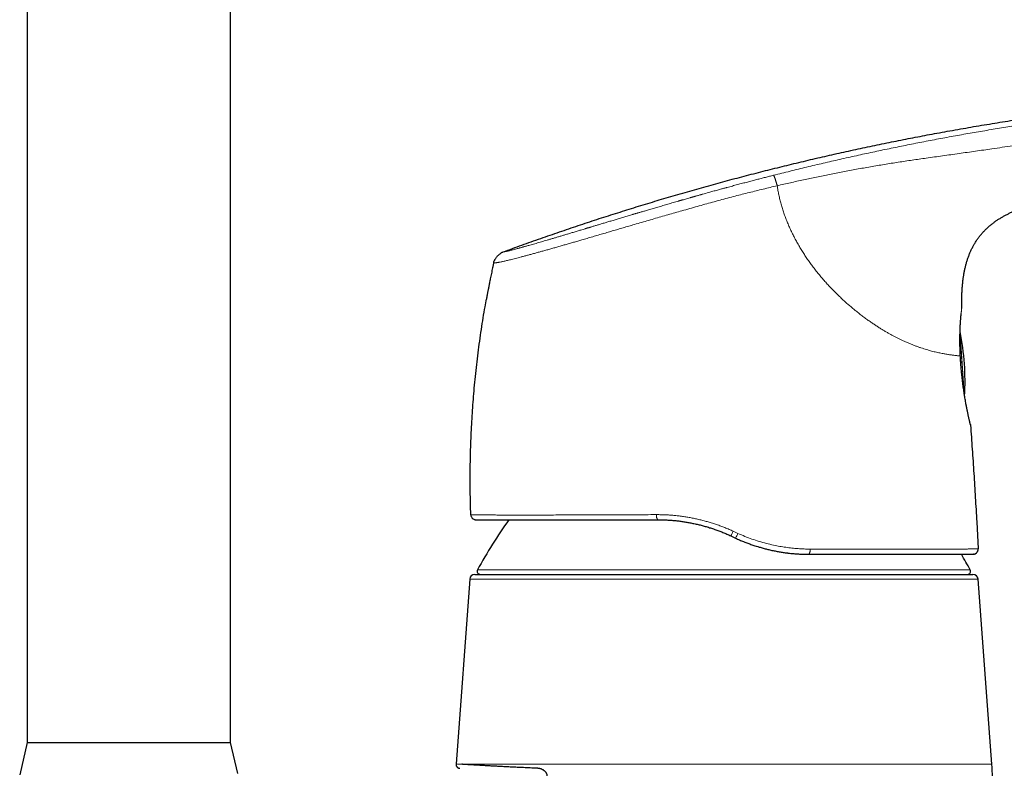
# Model space of a CAD drawing. Header units: millimetres. Extents: x 8 to 819, y 12 to 828.
# Tile 40 of 42: x 561 to 658, y 585 to 659. Entities that reach past the tile are written whole.
import ezdxf

# ---------------------------------------------------------------- set-up
doc = ezdxf.new("R2010")
doc.units = ezdxf.units.MM

msp = doc.modelspace()

# ---------------------------------------------------------------- linework, layer by layer
at = {"color": 7, "linetype": 'Continuous', "lineweight": 30}
for p, q in [((561.965, 699.987), (561.965, 587.987)), ((581.965, 587.987), (581.965, 699.987)), ((607.888, 635.19), (607.891, 635.19)), ((653.987, 630.774), (653.987, 630.765)), ((653.85, 626.021), (653.85, 626.023)), ((653.89, 625.396), (653.885, 625.399)), ((605.652, 610.399), (605.641, 610.399)), ((655.46, 609.716), (655.607, 607.043)), ((631.247, 608.323), (631.707, 608.109)), ((655.154, 606.518), (655.107, 606.516)), ((606.033, 604.537), (655.097, 604.537)), ((605.535, 604.074), (604.184, 585.873)), ((656.949, 585.841), (655.596, 604.074)), ((561.965, 587.987), (561.215, 584.787)), ((561.965, 587.987), (581.965, 587.987)), ((582.684, 584.923), (581.965, 587.987))]:
    msp.add_line(p, q, dxfattribs=at)
at = {"color": 252, "linetype": 'Continuous', "lineweight": 0}
for p, q in [((653.817, 628.167), (654.219, 622.429)), ((653.819, 628.224), (654.228, 622.368)), ((605.654, 610.399), (605.641, 610.399)), ((631.943, 608.575), (631.474, 608.789)), ((655.594, 606.9), (655.591, 606.89)), ((606.304, 604.981), (654.826, 604.981)), ((655.596, 604.074), (605.535, 604.074)), ((604.76, 585.841), (656.949, 585.841))]:
    msp.add_line(p, q, dxfattribs=at)
at = {"color": 7, "linetype": 'Continuous', "lineweight": 30, "flags": 128}
msp.add_lwpolyline([(654.839, 619.286), (654.843, 619.268), (654.848, 619.231)], dxfattribs=at)
at = {"color": 252, "linetype": 'Continuous', "lineweight": 0, "flags": 128}
msp.add_lwpolyline([(638.892, 606.516), (638.908, 606.518), (638.924, 606.525), (638.939, 606.536), (638.955, 606.55), (638.969, 606.57), (638.983, 606.592), (638.997, 606.619), (639.009, 606.649), (639.02, 606.682), (639.03, 606.719), (639.039, 606.757), (639.047, 606.798), (639.053, 606.841), (639.058, 606.886), (639.062, 606.931), (639.064, 606.978), (639.064, 607.024)], dxfattribs=at)
at = {"color": 7, "linetype": 'Continuous', "lineweight": 30}
for centre, radius, start, end in [((629.315, 623.502), 25, 356.73612, 11.37445), ((606.141, 610.416), 0.5, 206.67144, 270), ((650.202, 581.042), 50, 144.72552, 151.39505), ((655.107, 607.016), 0.5, 346.56091, 3.13374), ((610.929, 581.042), 50, 28.60495, 30.63022), ((606.033, 604.037), 0.5, 90, 175.75594), ((606.568, 604.837), 0.3, 151.39505, 270), ((654.563, 604.837), 0.3, 270, 28.60495), ((655.097, 604.037), 0.5, 4.24406, 90), ((617.059, 582.881), 40, 0.5, 4.24408)]:
    msp.add_arc(centre, radius, start, end, dxfattribs=at)
at = {"color": 252, "linetype": 'Continuous', "lineweight": 0}
for centre, radius, start, end in [((624.522, 610.301), 0.6, 169.07835, 219.97016), ((624.582, 611.86), 7.545, 332.0497, 335.98729), ((628.443, 610.056), 3.801, 329.17987, 337.06912)]:
    msp.add_arc(centre, radius, start, end, dxfattribs=at)
at = {"color": 7, "linetype": 'Continuous', "lineweight": 30}
for points, knots in [([(608.834, 636.277), (609.448, 636.502), (610.676, 636.951), (612.521, 637.605), (614.368, 638.246), (616.216, 638.871), (618.054, 639.477), (619.883, 640.065), (621.702, 640.636), (623.522, 641.191), (625.356, 641.737), (627.204, 642.271), (629.066, 642.795), (630.929, 643.304), (632.794, 643.798), (634.66, 644.279), (636.528, 644.744), (638.398, 645.196), (640.269, 645.634), (642.142, 646.057), (644.016, 646.466), (645.893, 646.862), (647.77, 647.244), (649.65, 647.612), (651.594, 647.978), (653.603, 648.341), (655.677, 648.698), (657.753, 649.04), (659.831, 649.366), (661.847, 649.666), (663.8, 649.942), (665.692, 650.196), (667.585, 650.437), (669.48, 650.666), (671.365, 650.88), (673.242, 651.08), (675.109, 651.268), (676.978, 651.443), (678.862, 651.607), (680.76, 651.76), (682.674, 651.902), (684.589, 652.032), (686.507, 652.151), (688.427, 652.257), (690.349, 652.349), (692.133, 652.42), (693.78, 652.475), (695.289, 652.513), (696.798, 652.541), (698.307, 652.556), (699.708, 652.558), (701.001, 652.549), (702.186, 652.531), (703.37, 652.505), (704.554, 652.468), (705.737, 652.421), (706.919, 652.363), (708.1, 652.295), (709.28, 652.215), (710.459, 652.123), (711.63, 652.021), (712.793, 651.908), (713.947, 651.784), (715.101, 651.65), (715.869, 651.551), (716.253, 651.501)], [0, 0, 0, 0, 0.017941, 0.035846, 0.053717, 0.071553, 0.089358, 0.106815, 0.124244, 0.141646, 0.159023, 0.176729, 0.194412, 0.212073, 0.229712, 0.247332, 0.264934, 0.282519, 0.300089, 0.317644, 0.335187, 0.352717, 0.370238, 0.38775, 0.405254, 0.424501, 0.443741, 0.462977, 0.48221, 0.501442, 0.518887, 0.536333, 0.553781, 0.571233, 0.58869, 0.605839, 0.622995, 0.640158, 0.65733, 0.674861, 0.692405, 0.70996, 0.72753, 0.745111, 0.762702, 0.7803, 0.7941, 0.807901, 0.821703, 0.835502, 0.849299, 0.860136, 0.87097, 0.881802, 0.892629, 0.903453, 0.914274, 0.925091, 0.935905, 0.946716, 0.957526, 0.968143, 0.97876, 0.989379, 1, 1, 1, 1]), ([(653.987, 630.774), (653.986, 630.915), (653.983, 631.197), (653.987, 631.62), (653.998, 632.043), (654.019, 632.465), (654.049, 632.887), (654.087, 633.278), (654.131, 633.638), (654.18, 633.966), (654.238, 634.294), (654.305, 634.619), (654.382, 634.943), (654.469, 635.26), (654.566, 635.572), (654.673, 635.878), (654.793, 636.179), (654.924, 636.474), (655.068, 636.764), (655.225, 637.047), (655.395, 637.323), (655.577, 637.591), (655.772, 637.849), (655.979, 638.098), (656.197, 638.338), (656.426, 638.566), (656.665, 638.784), (656.912, 638.991), (657.165, 639.185), (657.424, 639.369), (657.69, 639.542), (657.961, 639.706), (658.238, 639.861), (658.519, 640.008), (658.805, 640.146), (659.101, 640.28), (659.304, 640.364), (659.409, 640.407)], [0, 0, 0, 0, 0.035413, 0.070825, 0.106243, 0.141663, 0.177082, 0.212504, 0.240337, 0.268167, 0.295994, 0.323824, 0.351658, 0.37949, 0.406594, 0.433697, 0.460805, 0.487916, 0.515021, 0.542121, 0.569219, 0.596322, 0.623427, 0.650533, 0.677635, 0.704735, 0.731838, 0.758947, 0.785517, 0.812082, 0.838642, 0.865204, 0.891772, 0.918342, 0.944907, 0.971471, 1, 1, 1, 1]), ([(607.888, 635.19), (607.893, 635.211), (607.902, 635.254), (607.923, 635.323), (607.953, 635.398), (607.994, 635.481), (608.044, 635.569), (608.103, 635.659), (608.169, 635.75), (608.241, 635.837), (608.317, 635.921), (608.398, 635.999), (608.48, 636.07), (608.56, 636.132), (608.636, 636.184), (608.707, 636.224), (608.772, 636.254), (608.814, 636.27), (608.834, 636.277)], [0, 0, 0, 0, 0.042622, 0.089774, 0.144028, 0.205922, 0.274425, 0.347571, 0.423157, 0.499461, 0.575795, 0.651496, 0.724849, 0.793628, 0.855812, 0.910297, 0.957531, 1, 1, 1, 1]), ([(607.888, 635.191), (607.877, 635.138), (607.843, 634.983), (607.789, 634.731), (607.726, 634.438), (607.668, 634.16), (607.614, 633.896), (607.564, 633.651), (607.518, 633.424), (607.477, 633.215), (607.438, 633.019), (607.402, 632.836), (607.37, 632.668), (607.341, 632.516), (607.314, 632.378), (607.29, 632.252), (607.269, 632.137), (607.25, 632.034), (607.233, 631.943), (607.218, 631.863), (607.205, 631.795), (607.195, 631.742), (607.188, 631.703), (607.183, 631.675), (607.179, 631.653), (607.177, 631.644), (607.176, 631.639)], [0, 0, 0, 0, 0.043084, 0.126862, 0.206674, 0.282529, 0.354435, 0.4224, 0.482884, 0.539886, 0.59342, 0.643503, 0.690154, 0.73119, 0.769198, 0.804209, 0.836267, 0.865425, 0.891758, 0.915365, 0.936384, 0.955009, 0.967578, 0.979119, 0.989841, 1, 1, 1, 1]), ([(605.641, 610.399), (605.629, 610.787), (605.605, 611.563), (605.586, 612.727), (605.579, 613.892), (605.586, 615.057), (605.607, 616.221), (605.641, 617.363), (605.687, 618.483), (605.744, 619.58), (605.813, 620.676), (605.894, 621.771), (605.988, 622.887), (606.098, 624.024), (606.223, 625.182), (606.362, 626.339), (606.514, 627.493), (606.68, 628.646), (606.856, 629.775), (607.021, 630.773), (607.132, 631.386), (607.178, 631.639)], [0, 0, 0, 0, 0.054587, 0.109174, 0.163762, 0.218349, 0.272936, 0.327523, 0.378991, 0.430459, 0.481927, 0.533395, 0.584863, 0.63945, 0.694037, 0.748624, 0.803211, 0.857798, 0.912385, 0.963853, 1, 1, 1, 1]), ([(653.85, 626.027), (653.847, 626.091), (653.841, 626.219), (653.833, 626.405), (653.827, 626.582), (653.822, 626.748), (653.818, 626.902), (653.815, 627.044), (653.813, 627.175), (653.812, 627.296), (653.811, 627.415), (653.811, 627.531), (653.811, 627.642), (653.812, 627.744), (653.813, 627.859), (653.814, 627.99), (653.817, 628.162), (653.821, 628.354), (653.828, 628.565), (653.836, 628.768), (653.844, 628.964), (653.854, 629.152), (653.865, 629.325), (653.876, 629.484), (653.886, 629.633), (653.897, 629.779), (653.907, 629.909), (653.917, 630.026), (653.925, 630.121), (653.93, 630.177), (653.932, 630.202)], [0, 0, 0, 0, 0.036043, 0.071339, 0.104783, 0.136375, 0.166116, 0.193524, 0.219147, 0.242984, 0.265036, 0.290517, 0.313103, 0.333424, 0.353574, 0.38523, 0.416877, 0.464816, 0.512768, 0.560871, 0.609163, 0.657659, 0.706648, 0.749545, 0.794204, 0.840622, 0.888807, 0.927913, 0.968119, 1, 1, 1, 1]), ([(653.889, 625.394), (653.888, 625.415), (653.884, 625.465), (653.878, 625.549), (653.872, 625.649), (653.865, 625.762), (653.857, 625.889), (653.852, 625.978), (653.849, 626.025)], [0, 0, 0, 0, 0.099918, 0.236909, 0.395211, 0.574988, 0.776477, 1, 1, 1, 1]), ([(654.846, 619.256), (654.845, 619.258), (654.844, 619.264), (654.841, 619.279), (654.836, 619.299), (654.829, 619.326), (654.821, 619.36), (654.81, 619.404), (654.797, 619.461), (654.78, 619.533), (654.76, 619.618), (654.738, 619.714), (654.715, 619.818), (654.69, 619.928), (654.664, 620.048), (654.636, 620.177), (654.607, 620.313), (654.577, 620.457), (654.546, 620.607), (654.514, 620.764), (654.481, 620.928), (654.445, 621.112), (654.406, 621.318), (654.364, 621.549), (654.322, 621.789), (654.28, 622.037), (654.239, 622.294), (654.199, 622.558), (654.159, 622.829), (654.121, 623.106), (654.084, 623.389), (654.049, 623.677), (654.015, 623.968), (653.986, 624.244), (653.961, 624.501), (653.94, 624.74), (653.92, 624.979), (653.904, 625.198), (653.895, 625.337), (653.891, 625.396)], [0, 0, 0, 0, 0.018744, 0.037649, 0.056944, 0.076862, 0.097635, 0.119413, 0.146238, 0.174103, 0.202779, 0.232032, 0.258925, 0.285914, 0.312808, 0.339445, 0.365803, 0.391912, 0.417805, 0.443513, 0.469069, 0.494506, 0.526191, 0.557837, 0.589526, 0.621291, 0.653134, 0.68505, 0.717037, 0.749085, 0.781187, 0.813332, 0.845512, 0.877717, 0.903495, 0.929283, 0.955081, 0.980888, 1, 1, 1, 1]), ([(654.848, 619.231), (654.906, 618.439), (655.021, 616.854), (655.179, 614.475), (655.327, 612.096), (655.416, 610.509), (655.46, 609.716)], [0, 0, 0, 0, 0.25, 0.5, 0.75, 1, 1, 1, 1]), ([(605.646, 610.399), (605.646, 610.376), (605.648, 610.331), (605.664, 610.26), (605.684, 610.214), (605.694, 610.192)], [0, 0, 0, 0, 0.331081, 0.66457, 1, 1, 1, 1]), ([(605.927, 609.966), (605.929, 609.965), (605.94, 609.959), (605.958, 609.952), (605.982, 609.942), (606.006, 609.935), (606.03, 609.929), (606.053, 609.924), (606.077, 609.92), (606.091, 609.918), (606.099, 609.918)], [0, 0, 0, 0, 0.015001, 0.099233, 0.200767, 0.320942, 0.460546, 0.620063, 0.799809, 1, 1, 1, 1]), ([(606.144, 609.916), (606.145, 609.916), (606.148, 609.916), (606.17, 609.916), (606.209, 609.916), (606.265, 609.916), (606.337, 609.916), (606.424, 609.916), (606.525, 609.916), (606.636, 609.916), (606.758, 609.916), (606.893, 609.916), (607.04, 609.916), (607.201, 609.916), (607.372, 609.916), (607.554, 609.916), (607.744, 609.916), (607.946, 609.916), (608.16, 609.916), (608.385, 609.916), (608.621, 609.916), (608.87, 609.916), (609.135, 609.916), (609.417, 609.916), (609.716, 609.916), (610.027, 609.916), (610.349, 609.916), (610.684, 609.916), (611.025, 609.916), (611.372, 609.916), (611.725, 609.916), (612.088, 609.916), (612.461, 609.916), (612.844, 609.916), (613.238, 609.916), (613.641, 609.916), (614.059, 609.916), (614.49, 609.916), (614.937, 609.916), (615.394, 609.916), (615.859, 609.916), (616.335, 609.916), (616.811, 609.916), (617.286, 609.916), (617.76, 609.916), (618.241, 609.916), (618.728, 609.916), (619.221, 609.916), (619.721, 609.916), (620.228, 609.916), (620.748, 609.916), (621.282, 609.916), (621.829, 609.916), (622.38, 609.916), (622.936, 609.916), (623.497, 609.916), (623.874, 609.916), (624.063, 609.916)], [0, 0, 0, 0, 0.012258, 0.032535, 0.052774, 0.072989, 0.093192, 0.113397, 0.133623, 0.152119, 0.170569, 0.188983, 0.207372, 0.225746, 0.244114, 0.261781, 0.279394, 0.29696, 0.314491, 0.331994, 0.34948, 0.366958, 0.38465, 0.403168, 0.42164, 0.440076, 0.458488, 0.476888, 0.495287, 0.512882, 0.530478, 0.548085, 0.565711, 0.583369, 0.601067, 0.618815, 0.636417, 0.654823, 0.673236, 0.691667, 0.710127, 0.728626, 0.747175, 0.764818, 0.78245, 0.800078, 0.817712, 0.835361, 0.853034, 0.87074, 0.888505, 0.907098, 0.925672, 0.944239, 0.962809, 0.981393, 1, 1, 1, 1]), ([(624.063, 609.916), (624.192, 609.915), (624.452, 609.913), (624.845, 609.899), (625.24, 609.877), (625.638, 609.844), (625.929, 609.815), (626.088, 609.794), (626.113, 609.791)], [0, 0, 0, 0, 0.191188, 0.383018, 0.575547, 0.768832, 0.962929, 1, 1, 1, 1]), ([(626.113, 609.791), (626.114, 609.79), (626.249, 609.776), (626.519, 609.737), (626.921, 609.674), (627.322, 609.6), (627.723, 609.517), (628.126, 609.423), (628.529, 609.318), (628.874, 609.221), (629.083, 609.155), (629.159, 609.131)], [0, 0, 0, 0, 0.001213, 0.132343, 0.263293, 0.394096, 0.524784, 0.657763, 0.790685, 0.923582, 1, 1, 1, 1]), ([(629.16, 609.133), (629.19, 609.124), (629.358, 609.073), (629.657, 608.97), (630.059, 608.825), (630.457, 608.669), (630.854, 608.503), (631.116, 608.383), (631.247, 608.323)], [0, 0, 0, 0, 0.042918, 0.234576, 0.424026, 0.614719, 0.806697, 1, 1, 1, 1]), ([(631.707, 608.109), (631.841, 608.048), (632.107, 607.926), (632.51, 607.757), (632.914, 607.599), (633.32, 607.454), (633.609, 607.355), (633.764, 607.308), (633.781, 607.303)], [0, 0, 0, 0, 0.197159, 0.393164, 0.588066, 0.781919, 0.974774, 1, 1, 1, 1]), ([(633.782, 607.305), (633.865, 607.279), (634.077, 607.212), (634.419, 607.115), (634.81, 607.014), (635.205, 606.921), (635.603, 606.838), (636.004, 606.763), (636.405, 606.7), (636.695, 606.658), (636.851, 606.641), (636.873, 606.638)], [0, 0, 0, 0, 0.081136, 0.207896, 0.33465, 0.461425, 0.590548, 0.719739, 0.84903, 0.978455, 1, 1, 1, 1]), ([(636.872, 606.637), (636.895, 606.634), (637.052, 606.614), (637.339, 606.586), (637.733, 606.554), (638.122, 606.532), (638.508, 606.518), (638.764, 606.517), (638.892, 606.516)], [0, 0, 0, 0, 0.034481, 0.231139, 0.42385, 0.616189, 0.808219, 1, 1, 1, 1]), ([(638.892, 606.516), (639.079, 606.516), (639.452, 606.516), (640.006, 606.516), (640.555, 606.516), (641.098, 606.516), (641.635, 606.516), (642.165, 606.516), (642.672, 606.516), (643.156, 606.516), (643.619, 606.516), (644.076, 606.516), (644.527, 606.516), (644.971, 606.516), (645.421, 606.516), (645.876, 606.516), (646.333, 606.516), (646.782, 606.516), (647.221, 606.516), (647.651, 606.516), (648.072, 606.516), (648.471, 606.516), (648.85, 606.516), (649.208, 606.516), (649.558, 606.516), (649.898, 606.516), (650.228, 606.516), (650.56, 606.516), (650.891, 606.516), (651.219, 606.516), (651.536, 606.516), (651.84, 606.516), (652.132, 606.516), (652.411, 606.516), (652.671, 606.516), (652.912, 606.516), (653.135, 606.516), (653.346, 606.516), (653.546, 606.516), (653.734, 606.516), (653.909, 606.516), (654.07, 606.516), (654.218, 606.516), (654.355, 606.516), (654.481, 606.516), (654.595, 606.516), (654.698, 606.516), (654.791, 606.516), (654.873, 606.516), (654.944, 606.516), (655.004, 606.516), (655.05, 606.516), (655.083, 606.516), (655.104, 606.516), (655.106, 606.516), (655.107, 606.516)], [0, 0, 0, 0, 0.020056, 0.040104, 0.060154, 0.080221, 0.100315, 0.120449, 0.140443, 0.158709, 0.176974, 0.195246, 0.213534, 0.231847, 0.250193, 0.27011, 0.29001, 0.309904, 0.329804, 0.349721, 0.369665, 0.389638, 0.407927, 0.426199, 0.444463, 0.462729, 0.481004, 0.499298, 0.519305, 0.539288, 0.559258, 0.579226, 0.599204, 0.619204, 0.639277, 0.657655, 0.675998, 0.694315, 0.712616, 0.730909, 0.749203, 0.766844, 0.784432, 0.801974, 0.81948, 0.836956, 0.854413, 0.871857, 0.889545, 0.908059, 0.926517, 0.94493, 0.963307, 0.981661, 1, 1, 1, 1]), ([(655.154, 606.518), (655.159, 606.519), (655.17, 606.52), (655.187, 606.522), (655.205, 606.526), (655.223, 606.53), (655.24, 606.535), (655.256, 606.54), (655.268, 606.544), (655.281, 606.549), (655.294, 606.554), (655.311, 606.562), (655.332, 606.571), (655.353, 606.583), (655.373, 606.596), (655.392, 606.608), (655.411, 606.622), (655.43, 606.637), (655.448, 606.654), (655.465, 606.671), (655.482, 606.689), (655.502, 606.713), (655.524, 606.742), (655.546, 606.777), (655.565, 606.814), (655.58, 606.852), (655.588, 606.877), (655.591, 606.89)], [0, 0, 0, 0, 0.0887389, 0.1665393, 0.2334863, 0.2897265, 0.3355246, 0.3590712, 0.3789609, 0.3955731, 0.4095615, 0.4220063, 0.4416259, 0.4645874, 0.4817908, 0.5002905, 0.519642, 0.5403849, 0.5630136, 0.58791, 0.6153616, 0.6455822, 0.7000615, 0.7624902, 0.8331668, 0.912291, 1, 1, 1, 1]), ([(604.184, 585.873), (604.184, 585.854), (604.182, 585.817), (604.19, 585.764), (604.203, 585.715), (604.222, 585.669), (604.245, 585.628), (604.271, 585.592), (604.303, 585.556), (604.344, 585.521), (604.392, 585.491), (604.441, 585.469), (604.49, 585.453), (604.527, 585.448), (604.546, 585.446)], [0, 0, 0, 0, 0.091933, 0.179381, 0.260614, 0.334225, 0.418733, 0.487001, 0.551426, 0.649519, 0.748557, 0.822374, 0.906804, 1, 1, 1, 1]), ([(612.2, 585.446), (611.962, 585.456), (611.493, 585.477), (610.835, 585.508), (610.222, 585.537), (609.654, 585.566), (609.13, 585.592), (608.647, 585.617), (608.189, 585.642), (607.759, 585.665), (607.356, 585.687), (606.993, 585.708), (606.668, 585.727), (606.372, 585.744), (606.104, 585.76), (605.864, 585.774), (605.654, 585.787), (605.471, 585.798), (605.312, 585.807), (605.178, 585.816), (605.064, 585.823), (604.969, 585.828), (604.888, 585.833), (604.819, 585.837), (604.779, 585.84), (604.76, 585.841)], [0, 0, 0, 0, 0.064438, 0.126869, 0.187285, 0.245681, 0.302052, 0.356393, 0.408699, 0.463882, 0.516597, 0.56684, 0.614612, 0.659912, 0.705233, 0.74769, 0.787317, 0.824145, 0.858198, 0.889491, 0.916476, 0.941021, 0.963124, 0.982785, 1, 1, 1, 1]), ([(613.164, 584.592), (613.168, 584.614), (613.174, 584.658), (613.172, 584.724), (613.164, 584.784), (613.151, 584.831), (613.139, 584.867), (613.128, 584.894), (613.117, 584.918), (613.106, 584.94), (613.095, 584.96), (613.084, 584.978), (613.063, 585.013), (613.028, 585.061), (612.977, 585.118), (612.924, 585.168), (612.871, 585.212), (612.813, 585.252), (612.75, 585.292), (612.678, 585.329), (612.599, 585.363), (612.515, 585.392), (612.431, 585.415), (612.349, 585.431), (612.273, 585.441), (612.224, 585.444), (612.2, 585.446)], [0, 0, 0, 0, 0.038656, 0.075389, 0.110388, 0.143585, 0.161604, 0.178818, 0.195151, 0.210536, 0.224917, 0.238265, 0.250554, 0.303057, 0.354633, 0.404882, 0.453419, 0.499974, 0.556202, 0.616645, 0.681296, 0.750109, 0.819134, 0.883872, 0.94419, 1, 1, 1, 1])]:
    msp.add_open_spline(points, degree=3, knots=knots, dxfattribs=at)
at = {"color": 252, "linetype": 'Continuous', "lineweight": 0}
for points, knots in [([(635.458, 643.822), (636.001, 643.958), (637.086, 644.23), (638.716, 644.626), (640.347, 645.012), (641.979, 645.388), (643.604, 645.752), (645.222, 646.103), (646.833, 646.441), (648.446, 646.77), (650.071, 647.09), (651.709, 647.403), (653.358, 647.707), (655.01, 648), (656.664, 648.283), (658.311, 648.553), (659.95, 648.812), (661.581, 649.058), (663.213, 649.296), (664.303, 649.446), (664.848, 649.521)], [0, 0, 0, 0, 0.056011, 0.112011, 0.168004, 0.223993, 0.279979, 0.334963, 0.389948, 0.444935, 0.499928, 0.55593, 0.611939, 0.667953, 0.723968, 0.779981, 0.834987, 0.889989, 0.944992, 1, 1, 1, 1]), ([(665.196, 647.568), (664.507, 647.479), (663.13, 647.299), (661.069, 647.015), (659.012, 646.723), (657.104, 646.446), (655.343, 646.191), (653.727, 645.962), (652.108, 645.739), (650.57, 645.524), (649.113, 645.315), (647.739, 645.109), (646.368, 644.891), (644.999, 644.66), (643.633, 644.417), (642.292, 644.167), (640.977, 643.91), (639.687, 643.648), (638.397, 643.374), (637.107, 643.089), (636.248, 642.891), (635.818, 642.792)], [0, 0, 0, 0, 0.069893, 0.139698, 0.209425, 0.2791, 0.333864, 0.388697, 0.443625, 0.498626, 0.545327, 0.59202, 0.638662, 0.685257, 0.731879, 0.7786, 0.82275, 0.866968, 0.911231, 0.955561, 1, 1, 1, 1]), ([(608.834, 636.277), (608.834, 636.278), (608.836, 636.278), (608.84, 636.279), (608.846, 636.28), (608.855, 636.281), (608.863, 636.282), (608.872, 636.284), (608.878, 636.285), (608.883, 636.286), (608.885, 636.286), (608.888, 636.287), (608.891, 636.287), (608.898, 636.288), (608.91, 636.291), (608.929, 636.294), (608.949, 636.298), (608.972, 636.302), (608.996, 636.306), (609.022, 636.311), (609.051, 636.317), (609.082, 636.323), (609.118, 636.33), (609.161, 636.339), (609.209, 636.349), (609.264, 636.361), (609.323, 636.375), (609.386, 636.389), (609.455, 636.406), (609.533, 636.425), (609.63, 636.449), (609.75, 636.479), (609.894, 636.516), (610.049, 636.557), (610.19, 636.594), (610.309, 636.627), (610.402, 636.652), (610.499, 636.678), (610.598, 636.705), (610.7, 636.733), (610.811, 636.764), (610.933, 636.798), (611.065, 636.835), (611.203, 636.874), (611.371, 636.922), (611.574, 636.979), (611.813, 637.048), (612.064, 637.12), (612.325, 637.196), (612.595, 637.275), (612.87, 637.355), (613.151, 637.438), (613.438, 637.523), (613.736, 637.611), (614.043, 637.702), (614.357, 637.796), (614.675, 637.891), (615.006, 637.99), (615.355, 638.094), (615.725, 638.205), (616.104, 638.319), (616.493, 638.435), (616.791, 638.525), (616.994, 638.586), (617.097, 638.617), (617.202, 638.648), (617.306, 638.68), (617.412, 638.712), (617.518, 638.743), (617.687, 638.794), (617.922, 638.865), (618.242, 638.961), (618.588, 639.065), (618.96, 639.176), (619.347, 639.293), (619.751, 639.413), (620.171, 639.539), (620.599, 639.667), (621.035, 639.797), (621.366, 639.895), (621.589, 639.962), (621.702, 639.995), (621.816, 640.029), (621.929, 640.063), (622.043, 640.096), (622.158, 640.13), (622.34, 640.184), (622.591, 640.258), (622.88, 640.344), (623.142, 640.421), (623.374, 640.489), (623.606, 640.558), (623.833, 640.624), (624.147, 640.716), (624.553, 640.835), (625.061, 640.983), (625.582, 641.135), (625.954, 641.243), (626.173, 641.306), (626.236, 641.324), (626.301, 641.343), (626.367, 641.362), (626.435, 641.381), (626.504, 641.401), (626.618, 641.434), (626.781, 641.481), (627.006, 641.546), (627.172, 641.593), (627.269, 641.621), (627.283, 641.625), (627.292, 641.627), (627.301, 641.63), (627.311, 641.633), (627.322, 641.636), (627.348, 641.644), (627.395, 641.657), (627.465, 641.677), (627.548, 641.701), (627.642, 641.727), (627.748, 641.757), (627.866, 641.791), (627.991, 641.826), (628.122, 641.863), (628.223, 641.892), (628.298, 641.913), (628.344, 641.926), (628.39, 641.939), (628.432, 641.95), (628.653, 642.013), (629.005, 642.111), (629.489, 642.245), (629.917, 642.363), (630.236, 642.45), (630.449, 642.508), (630.557, 642.538), (630.666, 642.567), (630.781, 642.599), (631.026, 642.665), (631.403, 642.767), (631.901, 642.9), (632.392, 643.03), (632.87, 643.156), (633.337, 643.278), (633.788, 643.396), (634.224, 643.508), (634.646, 643.616), (635.056, 643.721), (635.325, 643.789), (635.458, 643.822)], [0, 0, 0, 0, 0.00973, 0.019171, 0.028322, 0.037184, 0.045758, 0.050896, 0.055925, 0.057483, 0.05903, 0.060567, 0.062092, 0.063734, 0.071754, 0.07966, 0.087565, 0.095352, 0.103023, 0.110578, 0.118017, 0.12534, 0.133688, 0.141917, 0.151097, 0.160041, 0.168752, 0.177231, 0.185483, 0.194267, 0.203427, 0.215868, 0.228141, 0.240257, 0.25223, 0.2583, 0.26433, 0.270322, 0.276278, 0.2822, 0.288089, 0.294992, 0.301855, 0.308738, 0.315728, 0.326302, 0.336865, 0.347431, 0.358013, 0.368462, 0.378878, 0.388918, 0.399009, 0.409163, 0.41939, 0.4297, 0.439769, 0.449718, 0.46074, 0.471854, 0.483073, 0.494406, 0.505863, 0.508802, 0.511749, 0.514706, 0.517672, 0.520648, 0.523634, 0.52663, 0.534921, 0.543291, 0.553363, 0.563556, 0.573874, 0.585074, 0.596428, 0.607941, 0.619618, 0.631463, 0.634463, 0.637472, 0.640488, 0.643513, 0.646547, 0.649589, 0.652639, 0.661072, 0.669571, 0.675682, 0.681829, 0.68801, 0.69411, 0.699844, 0.712893, 0.726291, 0.74004, 0.754145, 0.755763, 0.757423, 0.759125, 0.76087, 0.762656, 0.764485, 0.766356, 0.771719, 0.7774, 0.784143, 0.784859, 0.785062, 0.785285, 0.785529, 0.785794, 0.786079, 0.786386, 0.787887, 0.789751, 0.791976, 0.794437, 0.797228, 0.800348, 0.803798, 0.807106, 0.810669, 0.811842, 0.813039, 0.814262, 0.81551, 0.8163, 0.831796, 0.843282, 0.85455, 0.865602, 0.868483, 0.87135, 0.874201, 0.877044, 0.880433, 0.893552, 0.906779, 0.919676, 0.932244, 0.944483, 0.956392, 0.967769, 0.978829, 0.989573, 1, 1, 1, 1]), ([(635.458, 643.822), (635.46, 643.821), (635.464, 643.819), (635.471, 643.811), (635.48, 643.797), (635.491, 643.775), (635.506, 643.743), (635.526, 643.698), (635.549, 643.639), (635.575, 643.57), (635.602, 643.492), (635.631, 643.407), (635.661, 643.316), (635.691, 643.222), (635.721, 643.128), (635.748, 643.037), (635.773, 642.95), (635.796, 642.869), (635.811, 642.817), (635.818, 642.792)], [0, 0, 0, 0, 0.035289, 0.072846, 0.114172, 0.159973, 0.210236, 0.278408, 0.350731, 0.425115, 0.499986, 0.574821, 0.649111, 0.721305, 0.789353, 0.851415, 0.906549, 0.955288, 1, 1, 1, 1]), ([(607.891, 635.19), (607.892, 635.19), (607.893, 635.19), (607.904, 635.191), (607.925, 635.192), (607.958, 635.195), (608.002, 635.199), (608.057, 635.204), (608.124, 635.211), (608.204, 635.222), (608.298, 635.236), (608.408, 635.256), (608.541, 635.281), (608.685, 635.311), (608.837, 635.344), (608.991, 635.379), (609.161, 635.419), (609.348, 635.464), (609.554, 635.514), (609.782, 635.571), (610.029, 635.634), (610.295, 635.702), (610.582, 635.777), (610.887, 635.858), (611.211, 635.945), (611.551, 636.037), (611.907, 636.135), (612.271, 636.235), (612.642, 636.338), (613.017, 636.443), (613.407, 636.552), (613.807, 636.666), (614.218, 636.783), (614.629, 636.9), (615.038, 637.017), (615.445, 637.134), (615.856, 637.253), (616.272, 637.374), (616.732, 637.508), (617.236, 637.654), (617.784, 637.815), (618.336, 637.976), (618.889, 638.138), (619.437, 638.298), (619.98, 638.458), (620.518, 638.615), (621.055, 638.773), (621.645, 638.945), (622.286, 639.132), (622.979, 639.334), (623.671, 639.534), (624.361, 639.734), (625.053, 639.933), (625.744, 640.129), (626.459, 640.332), (627.193, 640.541), (627.945, 640.755), (628.691, 640.966), (629.436, 641.173), (630.183, 641.375), (630.931, 641.575), (631.888, 641.826), (633.055, 642.124), (634.434, 642.465), (635.356, 642.683), (635.818, 642.792)], [0, 0, 0, 0, 0.004206, 0.021588, 0.038907, 0.056195, 0.07351, 0.090914, 0.108459, 0.126168, 0.1419, 0.157788, 0.173851, 0.19006, 0.202859, 0.215685, 0.228514, 0.241346, 0.254636, 0.267994, 0.281453, 0.294994, 0.308579, 0.322173, 0.335749, 0.34928, 0.36276, 0.376219, 0.388792, 0.401402, 0.414053, 0.426716, 0.439363, 0.451964, 0.463774, 0.475514, 0.487204, 0.498861, 0.510504, 0.525323, 0.540131, 0.554869, 0.569478, 0.583922, 0.59797, 0.611912, 0.625772, 0.639558, 0.657358, 0.675044, 0.692633, 0.710178, 0.727732, 0.745315, 0.762818, 0.782161, 0.801222, 0.820134, 0.839012, 0.857928, 0.876868, 0.895805, 0.930495, 0.965177, 1, 1, 1, 1]), ([(635.818, 642.792), (635.841, 642.64), (635.887, 642.336), (635.976, 641.883), (636.079, 641.432), (636.196, 640.983), (636.327, 640.54), (636.47, 640.102), (636.625, 639.67), (636.793, 639.242), (636.973, 638.814), (637.166, 638.388), (637.371, 637.963), (637.588, 637.543), (637.816, 637.127), (638.052, 636.719), (638.298, 636.317), (638.551, 635.923), (638.814, 635.534), (639.087, 635.149), (639.371, 634.766), (639.665, 634.387), (639.966, 634.014), (640.276, 633.648), (640.59, 633.29), (640.909, 632.942), (641.232, 632.601), (641.56, 632.268), (641.876, 631.959), (642.179, 631.672), (642.468, 631.407), (642.759, 631.148), (643.053, 630.894), (643.348, 630.647), (643.662, 630.391), (643.995, 630.129), (644.347, 629.861), (644.699, 629.603), (645.033, 629.367), (645.349, 629.152), (645.646, 628.955), (645.942, 628.767), (646.237, 628.585), (646.529, 628.412), (646.813, 628.249), (647.09, 628.097), (647.358, 627.955), (647.623, 627.82), (647.885, 627.691), (648.167, 627.557), (648.467, 627.421), (648.784, 627.284), (649.095, 627.157), (649.398, 627.04), (649.691, 626.932), (649.975, 626.833), (650.249, 626.744), (650.515, 626.662), (650.774, 626.587), (651.025, 626.519), (651.269, 626.457), (651.503, 626.401), (651.728, 626.351), (651.943, 626.307), (652.146, 626.268), (652.339, 626.233), (652.522, 626.201), (652.704, 626.172), (652.883, 626.145), (653.056, 626.121), (653.218, 626.099), (653.368, 626.081), (653.506, 626.066), (653.631, 626.053), (653.746, 626.042), (653.813, 626.036), (653.846, 626.033)], [0, 0, 0, 0, 0.014, 0.028, 0.041998, 0.055996, 0.069995, 0.083746, 0.097498, 0.11125, 0.125003, 0.139005, 0.153007, 0.167009, 0.181009, 0.195009, 0.208758, 0.222506, 0.236253, 0.25, 0.263998, 0.277997, 0.291997, 0.305997, 0.319998, 0.333749, 0.3475, 0.361252, 0.375002, 0.386668, 0.398333, 0.409998, 0.421663, 0.433329, 0.444996, 0.458746, 0.472497, 0.486249, 0.500002, 0.511671, 0.523338, 0.535004, 0.546668, 0.558331, 0.569994, 0.580991, 0.591989, 0.602989, 0.613991, 0.624994, 0.638997, 0.652997, 0.666998, 0.680998, 0.694998, 0.708748, 0.722496, 0.736245, 0.749994, 0.763995, 0.777997, 0.791999, 0.805999, 0.82, 0.83375, 0.8475, 0.861249, 0.874996, 0.890617, 0.906238, 0.921861, 0.937486, 0.953113, 0.968741, 0.984371, 1, 1, 1, 1]), ([(653.846, 626.033), (653.841, 626.126), (653.832, 626.312), (653.821, 626.587), (653.813, 626.859), (653.808, 627.127), (653.805, 627.39), (653.804, 627.647), (653.806, 627.914), (653.811, 628.187), (653.819, 628.464), (653.829, 628.727), (653.84, 628.976), (653.854, 629.211), (653.868, 629.432), (653.883, 629.638), (653.899, 629.83), (653.914, 630.005), (653.928, 630.163), (653.942, 630.304), (653.954, 630.427), (653.964, 630.533), (653.973, 630.62), (653.979, 630.688), (653.984, 630.737), (653.987, 630.768), (653.987, 630.772), (653.987, 630.774)], [0, 0, 0, 0, 0.035651, 0.07119, 0.106724, 0.142488, 0.178251, 0.213869, 0.249436, 0.291931, 0.333931, 0.375583, 0.417036, 0.458444, 0.499958, 0.541443, 0.583152, 0.625252, 0.666777, 0.70846, 0.750472, 0.792098, 0.833695, 0.875451, 0.917132, 0.958581, 1, 1, 1, 1]), ([(653.846, 626.033), (653.849, 625.963), (653.857, 625.822), (653.87, 625.61), (653.88, 625.469), (653.885, 625.399)], [0, 0, 0, 0, 0.334901, 0.668059, 1, 1, 1, 1]), ([(653.846, 626.033), (653.849, 626.031), (653.854, 626.027), (653.85, 626.022), (653.849, 626.021)], [0, 0, 0, 0, 0.727193, 1, 1, 1, 1]), ([(653.885, 625.399), (653.894, 625.268), (653.912, 625.008), (653.945, 624.617), (653.98, 624.249), (654.017, 623.904), (654.053, 623.597), (654.079, 623.389), (654.093, 623.276), (654.097, 623.246), (654.101, 623.215), (654.105, 623.184), (654.109, 623.153), (654.114, 623.123), (654.119, 623.085), (654.126, 623.032), (654.136, 622.96), (654.148, 622.871), (654.163, 622.767), (654.181, 622.645), (654.201, 622.507), (654.222, 622.373), (654.241, 622.247), (654.26, 622.133), (654.278, 622.023), (654.295, 621.921), (654.31, 621.828), (654.329, 621.719), (654.35, 621.599), (654.373, 621.472), (654.394, 621.359), (654.412, 621.261), (654.428, 621.177), (654.445, 621.091), (654.463, 620.995), (654.486, 620.879), (654.512, 620.752), (654.539, 620.615), (654.569, 620.47), (654.601, 620.319), (654.633, 620.173), (654.661, 620.041), (654.681, 619.951), (654.694, 619.894), (654.701, 619.863), (654.707, 619.834), (654.713, 619.807), (654.719, 619.782), (654.724, 619.758), (654.74, 619.689), (654.764, 619.582), (654.794, 619.458), (654.815, 619.367), (654.831, 619.304), (654.841, 619.263), (654.847, 619.237), (654.848, 619.233), (654.848, 619.231)], [0, 0, 0, 0, 0.041774, 0.083497, 0.125207, 0.160257, 0.195324, 0.226203, 0.229671, 0.233138, 0.236606, 0.240074, 0.243542, 0.247011, 0.250479, 0.256409, 0.2651, 0.27501, 0.287051, 0.301222, 0.317525, 0.33596, 0.349184, 0.363322, 0.377826, 0.390191, 0.402011, 0.413288, 0.432073, 0.449124, 0.464443, 0.47803, 0.489886, 0.500012, 0.515006, 0.532334, 0.552, 0.574007, 0.598358, 0.625055, 0.65434, 0.680931, 0.704822, 0.712259, 0.719388, 0.726212, 0.732728, 0.738938, 0.74484, 0.750436, 0.791962, 0.83348, 0.875003, 0.90617, 0.937374, 0.968641, 1, 1, 1, 1]), ([(623.933, 610.415), (623.56, 610.414), (622.814, 610.411), (621.716, 610.408), (620.635, 610.404), (619.576, 610.4), (618.541, 610.396), (617.531, 610.392), (616.549, 610.389), (615.596, 610.386), (614.676, 610.383), (613.79, 610.38), (612.939, 610.378), (612.128, 610.376), (611.356, 610.375), (610.629, 610.375), (609.947, 610.375), (609.314, 610.376), (608.729, 610.378), (608.194, 610.38), (607.708, 610.382), (607.271, 610.384), (606.885, 610.387), (606.55, 610.389), (606.267, 610.392), (606.037, 610.394), (605.859, 610.396), (605.734, 610.398), (605.664, 610.398), (605.655, 610.399), (605.652, 610.399)], [0, 0, 0, 0, 0.036401, 0.072778, 0.109135, 0.145473, 0.181795, 0.218102, 0.254397, 0.290683, 0.326965, 0.363249, 0.399543, 0.435859, 0.472211, 0.508618, 0.544971, 0.58119, 0.617334, 0.653462, 0.689633, 0.725903, 0.762326, 0.798726, 0.834942, 0.871051, 0.907128, 0.943248, 0.979483, 1, 1, 1, 1]), ([(631.474, 608.789), (631.341, 608.849), (631.074, 608.968), (630.668, 609.135), (630.259, 609.292), (629.847, 609.439), (629.434, 609.575), (629.02, 609.7), (628.607, 609.814), (628.191, 609.919), (627.771, 610.014), (627.347, 610.1), (626.919, 610.176), (626.489, 610.241), (626.059, 610.297), (625.63, 610.341), (625.204, 610.375), (624.78, 610.399), (624.356, 610.413), (624.074, 610.415), (623.933, 610.415)], [0, 0, 0, 0, 0.055888, 0.111728, 0.16753, 0.223305, 0.279064, 0.333824, 0.388589, 0.443372, 0.498184, 0.554034, 0.609939, 0.665913, 0.721971, 0.778126, 0.833389, 0.888778, 0.944309, 1, 1, 1, 1]), ([(639.064, 607.024), (638.866, 607.027), (638.469, 607.032), (637.869, 607.066), (637.267, 607.119), (636.665, 607.194), (636.063, 607.291), (635.423, 607.417), (634.745, 607.577), (634.033, 607.778), (633.327, 608.011), (632.628, 608.273), (632.172, 608.475), (631.943, 608.575)], [0, 0, 0, 0, 0.0843629, 0.1683747, 0.2520883, 0.3355542, 0.4188209, 0.5019355, 0.6015336, 0.701058, 0.8005888, 0.9002076, 1, 1, 1, 1]), ([(655.607, 607.043), (655.605, 607.043), (655.603, 607.043), (655.583, 607.043), (655.552, 607.043), (655.508, 607.042), (655.452, 607.041), (655.384, 607.04), (655.304, 607.04), (655.211, 607.039), (655.104, 607.037), (654.984, 607.036), (654.851, 607.035), (654.707, 607.034), (654.55, 607.033), (654.377, 607.031), (654.186, 607.03), (653.975, 607.029), (653.751, 607.028), (653.512, 607.026), (653.26, 607.025), (652.994, 607.024), (652.728, 607.022), (652.464, 607.021), (652.28, 607.02), (652.17, 607.019), (652.147, 607.019), (652.133, 607.019), (652.126, 607.019), (652.119, 607.019), (652.111, 607.019), (652.095, 607.019), (652.07, 607.019), (652.033, 607.019), (651.989, 607.018), (651.938, 607.018), (651.88, 607.018), (651.814, 607.018), (651.741, 607.018), (651.66, 607.017), (651.571, 607.017), (651.473, 607.017), (651.364, 607.016), (651.246, 607.016), (651.117, 607.016), (650.979, 607.015), (650.831, 607.015), (650.672, 607.015), (650.501, 607.014), (650.316, 607.014), (650.118, 607.014), (649.927, 607.013), (649.795, 607.013), (649.728, 607.013), (649.709, 607.013), (649.689, 607.013), (649.67, 607.013), (649.651, 607.013), (649.633, 607.013), (649.578, 607.013), (649.394, 607.013), (649.073, 607.013), (648.648, 607.012), (648.228, 607.012), (647.814, 607.012), (647.407, 607.012), (646.993, 607.012), (646.57, 607.013), (646.139, 607.013), (645.688, 607.013), (645.215, 607.014), (644.72, 607.014), (644.217, 607.015), (643.705, 607.016), (643.186, 607.017), (642.659, 607.017), (642.14, 607.018), (641.629, 607.019), (641.127, 607.02), (640.619, 607.021), (640.106, 607.022), (639.588, 607.023), (639.239, 607.024), (639.064, 607.024)], [0, 0, 0, 0, 0.017609, 0.035225, 0.052845, 0.070468, 0.08809, 0.105708, 0.123318, 0.140918, 0.159339, 0.177739, 0.196113, 0.214455, 0.23276, 0.251022, 0.270929, 0.290863, 0.31084, 0.330831, 0.350832, 0.370841, 0.390855, 0.408116, 0.425377, 0.427547, 0.429495, 0.429861, 0.430282, 0.430759, 0.431291, 0.43188, 0.433785, 0.436112, 0.438904, 0.44213, 0.445789, 0.449882, 0.454409, 0.45937, 0.464764, 0.470591, 0.477089, 0.484052, 0.491479, 0.499371, 0.507728, 0.516549, 0.525835, 0.535851, 0.546358, 0.557354, 0.565798, 0.566762, 0.56773, 0.568701, 0.569676, 0.570654, 0.571635, 0.572371, 0.579036, 0.599526, 0.620013, 0.640499, 0.658789, 0.677078, 0.695367, 0.713656, 0.731945, 0.750235, 0.770188, 0.790143, 0.8101, 0.830061, 0.850024, 0.869993, 0.889967, 0.908284, 0.926607, 0.944939, 0.96328, 0.981634, 1, 1, 1, 1]), ([(604.184, 585.873), (604.197, 585.872), (604.223, 585.871), (604.415, 585.86), (604.645, 585.847), (604.76, 585.841)], [0, 0, 0, 0, 0.333318, 0.666647, 1, 1, 1, 1])]:
    msp.add_open_spline(points, degree=3, knots=knots, dxfattribs=at)

doc.saveas('drawing.dxf')
